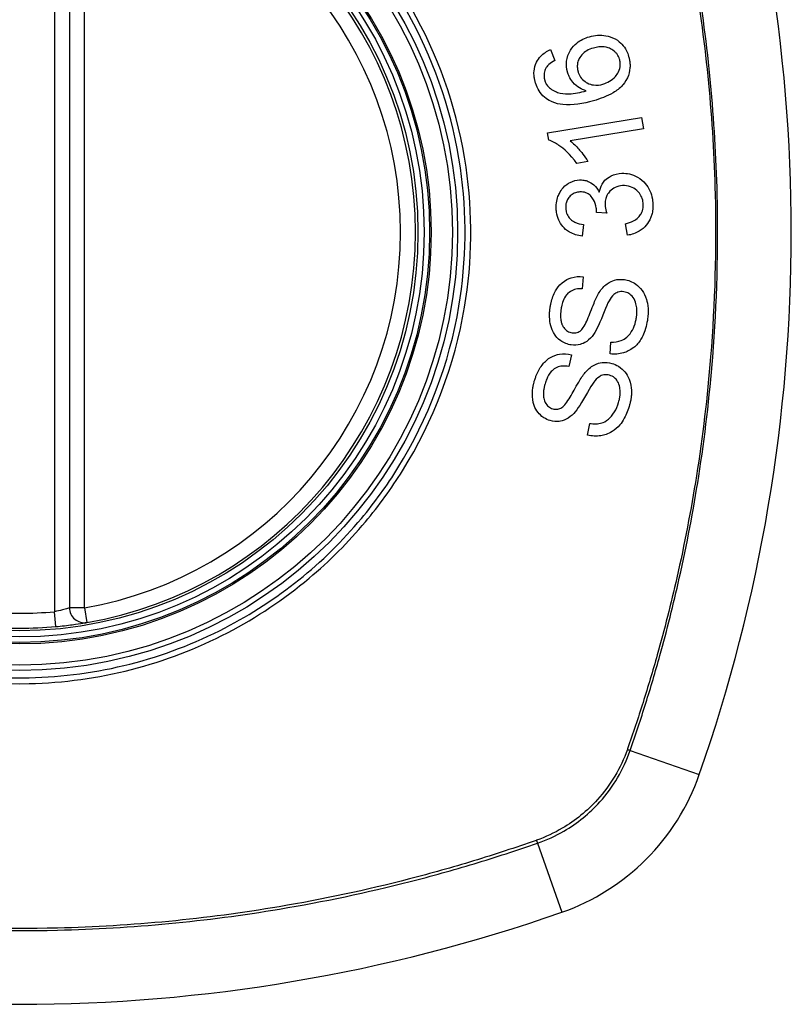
# Model space of a CAD drawing. Header units: inches. Extents: x 101 to 245, y 72 to 111.
# Tile 18 of 38: x 168.88 to 169.49, y 108.773 to 109.551. Entities that reach past the tile are written whole.
import ezdxf

# ---------------------------------------------------------------- set-up
doc = ezdxf.new("R2010")
doc.units = ezdxf.units.IN
doc.header["$MEASUREMENT"] = 0
doc.layers.add('Visible Edges(ANSI)', color=7, linetype='Continuous', lineweight=25)
doc.layers.add('Visible Tangent Edges(ANSI)', color=7, linetype='Continuous', lineweight=25)

msp = doc.modelspace()

# ---------------------------------------------------------------- linework, layer by layer
at = {"layer": 'Visible Edges(ANSI)'}
for p, q in [((168.91922, 109.68013), (168.91922, 109.08653)), ((169.29972, 109.52771), (169.30296, 109.51913)), ((169.29734, 109.46193), (169.37163, 109.47413)), ((169.37163, 109.47413), (169.37312, 109.46505)), ((169.29831, 109.45606), (169.29734, 109.46193)), ((169.37312, 109.46505), (169.31525, 109.45554)), ((169.32918, 109.43918), (169.32038, 109.43773)), ((169.34409, 109.39838), (169.336, 109.39897)), ((169.32585, 109.38946), (169.32462, 109.38019)), ((169.36058, 109.38095), (169.35896, 109.39008)), ((169.32539, 109.3482), (169.3248, 109.3387)), ((169.34688, 109.28711), (169.34739, 109.2965)), ((169.31617, 109.28655), (169.31426, 109.27722)), ((169.32894, 109.22306), (169.33076, 109.23229))]:
    msp.add_line(p, q, dxfattribs=at)
for radius in [0.31988, 0.31496]:
    msp.add_circle((168.87985, 109.38333), radius, dxfattribs=at)
for centre, radius, start, end in [((168.19087, 109.38333), 1.29921, 340.73366, 19.26634), ((168.87985, 109.38333), 0.31299, 279.78402, 80.21598), ((168.93103, 109.08653), 0.01181, 180, 279.78402), ((168.87985, 109.38333), 0.31299, 264.74991, 275.25009), ((169.25008, 109.0131), 0.17717, 289.26634, 340.73366), ((168.87985, 110.07231), 1.29921, 250.73366, 289.26634)]:
    msp.add_arc(centre, radius, start, end, dxfattribs=at)
for points, knots in [([(169.31311, 109.50985), (169.31303, 109.51013), (169.31296, 109.51041), (169.31283, 109.51093), (169.31277, 109.51117), (169.31268, 109.51161), (169.31264, 109.51181), (169.31256, 109.51222), (169.31252, 109.51245), (169.31243, 109.51301), (169.31239, 109.51335), (169.31225, 109.5146), (169.31221, 109.51551), (169.31227, 109.5179), (169.31246, 109.51935), (169.31357, 109.52381), (169.31487, 109.52611), (169.31691, 109.52943), (169.31855, 109.53131), (169.3234, 109.53527), (169.32679, 109.53684), (169.33035, 109.53786)], [-0.07244398, -0.07244398, -0.07244398, -0.07244398, -0.07147505, -0.07147505, -0.07065608, -0.07065608, -0.06998565, -0.06998565, -0.06923808, -0.06923808, -0.06809899, -0.06809899, -0.06505558, -0.06505558, -0.06011991, -0.06011991, -0.04962232, -0.04962232, -0.02968044, -0.02968044, 0, 0, 0, 0]), ([(169.33035, 109.53786), (169.33246, 109.53847), (169.33461, 109.53885), (169.33904, 109.53912), (169.34128, 109.53898), (169.34556, 109.53821), (169.34812, 109.53752), (169.35329, 109.53472), (169.35501, 109.53313), (169.35756, 109.53041), (169.35874, 109.52871), (169.36042, 109.52539), (169.361, 109.52389), (169.36144, 109.52234)], [-0.08195324, -0.08195324, -0.08195324, -0.08195324, -0.06821192, -0.06821192, -0.05407977, -0.05407977, -0.04111909, -0.04111909, -0.02846372, -0.02846372, -0.01231577, -0.01231577, 0, 0, 0, 0]), ([(169.33352, 109.5289), (169.3317, 109.52838), (169.32992, 109.52768), (169.32681, 109.52588), (169.32547, 109.52483), (169.32312, 109.52218), (169.3224, 109.52084), (169.32146, 109.51872), (169.32113, 109.51759), (169.3208, 109.51539), (169.32078, 109.51437), (169.32088, 109.51306), (169.32091, 109.51279), (169.32097, 109.51236), (169.321, 109.5122), (169.32105, 109.5119), (169.32108, 109.51176), (169.32114, 109.51144), (169.32118, 109.51126), (169.32129, 109.51081), (169.32136, 109.51054), (169.32143, 109.51027)], [-0.05128171, -0.05128171, -0.05128171, -0.05128171, -0.04202433, -0.04202433, -0.03374781, -0.03374781, -0.02497625, -0.02497625, -0.01583482, -0.01583482, -0.00792761, -0.00792761, -0.00585097, -0.00585097, -0.00461494, -0.00461494, -0.0035177, -0.0035177, -0.00214151, -0.00214151, 0, 0, 0, 0]), ([(169.35425, 109.52004), (169.35384, 109.52147), (169.35323, 109.5228), (169.35191, 109.52465), (169.35139, 109.52524), (169.34972, 109.52684), (169.34845, 109.52767), (169.34616, 109.5288), (169.3445, 109.5295), (169.33925, 109.53012), (169.3363, 109.5297), (169.33352, 109.5289)], [-0.1090051, -0.1090051, -0.1090051, -0.1090051, -0.0831711, -0.0831711, -0.0691654, -0.0691654, -0.0421937, -0.0421937, -0.0232436, -0.0232436, 0, 0, 0, 0]), ([(169.28763, 109.50207), (169.28756, 109.50232), (169.28749, 109.50258), (169.28736, 109.50307), (169.2873, 109.5033), (169.28719, 109.50379), (169.28713, 109.50405), (169.28702, 109.50461), (169.28696, 109.5049), (169.28684, 109.50565), (169.28677, 109.50611), (169.28657, 109.50794), (169.28653, 109.50931), (169.28682, 109.51314), (169.28746, 109.51546), (169.2894, 109.51943), (169.29053, 109.52103), (169.29411, 109.52476), (169.29682, 109.52646), (169.29972, 109.52771)], [-0.08167403, -0.08167403, -0.08167403, -0.08167403, -0.07965226, -0.07965226, -0.07785393, -0.07785393, -0.07582853, -0.07582853, -0.07355255, -0.07355255, -0.07003779, -0.07003779, -0.05960945, -0.05960945, -0.04081361, -0.04081361, -0.02525618, -0.02525618, 0, 0, 0, 0]), ([(169.36144, 109.52234), (169.36158, 109.52187), (169.3617, 109.5214), (169.3619, 109.52057), (169.36197, 109.52021), (169.36209, 109.51963), (169.36213, 109.51941), (169.3622, 109.51897), (169.36224, 109.51875), (169.36231, 109.51828), (169.36234, 109.51803), (169.36241, 109.5174), (169.36245, 109.51701), (169.36255, 109.51552), (169.36255, 109.51441), (169.36227, 109.51051), (169.36157, 109.50787), (169.35892, 109.50212), (169.35709, 109.50003), (169.35449, 109.49711), (169.35188, 109.49517), (169.34446, 109.49079), (169.33891, 109.48876), (169.33368, 109.48726)], [-0.08366619, -0.08366619, -0.08366619, -0.08366619, -0.08288973, -0.08288973, -0.08231384, -0.08231384, -0.08195094, -0.08195094, -0.08159739, -0.08159739, -0.08120145, -0.08120145, -0.08058241, -0.08058241, -0.07882226, -0.07882226, -0.07435476, -0.07435476, -0.06860101, -0.06860101, -0.04371044, -0.04371044, 0, 0, 0, 0]), ([(169.29628, 109.51358), (169.29585, 109.51285), (169.29548, 109.51207), (169.29468, 109.5098), (169.29445, 109.50829), (169.29453, 109.50633), (169.29457, 109.50595), (169.29465, 109.50538), (169.29468, 109.5052), (169.29473, 109.50489), (169.29476, 109.50475), (169.29481, 109.50449), (169.29484, 109.50436), (169.29492, 109.50402), (169.29498, 109.50381), (169.29504, 109.5036)], [-0.02670752, -0.02670752, -0.02670752, -0.02670752, -0.02003072, -0.02003072, -0.00807361, -0.00807361, -0.00510747, -0.00510747, -0.00372579, -0.00372579, -0.00267358, -0.00267358, -0.0016752, -0.0016752, 0, 0, 0, 0]), ([(169.30296, 109.51913), (169.30131, 109.51821), (169.29958, 109.5171), (169.29748, 109.51515), (169.2968, 109.51441), (169.29628, 109.51358)], [-0.02271576, -0.02271576, -0.02271576, -0.02271576, -0.0076338, -0.0076338, 0, 0, 0, 0]), ([(169.34115, 109.5004), (169.34294, 109.50092), (169.34464, 109.50165), (169.34792, 109.50362), (169.34958, 109.50493), (169.35191, 109.50751), (169.35275, 109.50873), (169.35426, 109.51195), (169.35463, 109.51376), (169.35479, 109.51596), (169.35479, 109.51665), (169.35473, 109.51753), (169.35471, 109.51774), (169.35467, 109.51807), (169.35465, 109.51819), (169.35461, 109.51844), (169.35459, 109.51855), (169.35455, 109.51882), (169.35452, 109.51896), (169.35442, 109.51942), (169.35434, 109.51973), (169.35425, 109.52004)], [-0.0549657, -0.0549657, -0.0549657, -0.0549657, -0.04394631, -0.04394631, -0.03243769, -0.03243769, -0.02389521, -0.02389521, -0.01222604, -0.01222604, -0.00701057, -0.00701057, -0.00544782, -0.00544782, -0.0044735, -0.0044735, -0.0035786, -0.0035786, -0.00243242, -0.00243242, 0, 0, 0, 0]), ([(169.32775, 109.49507), (169.32593, 109.49564), (169.32416, 109.49639), (169.32075, 109.49844), (169.319, 109.49985), (169.31614, 109.50333), (169.31515, 109.50486), (169.31386, 109.50759), (169.31344, 109.5087), (169.31311, 109.50985)], [-0.0635384, -0.0635384, -0.0635384, -0.0635384, -0.04387942, -0.04387942, -0.02315318, -0.02315318, -0.00907473, -0.00907473, 0, 0, 0, 0]), ([(169.32143, 109.51027), (169.32165, 109.50952), (169.32191, 109.50879), (169.32291, 109.50658), (169.32383, 109.50523), (169.3263, 109.50271), (169.32772, 109.50184), (169.33033, 109.50047), (169.332, 109.49994), (169.33624, 109.4994), (169.33874, 109.49971), (169.34115, 109.5004)], [-0.05483395, -0.05483395, -0.05483395, -0.05483395, -0.05117713, -0.05117713, -0.04334082, -0.04334082, -0.03424302, -0.03424302, -0.02013116, -0.02013116, 0, 0, 0, 0]), ([(169.30107, 109.48629), (169.29932, 109.48704), (169.29765, 109.48798), (169.29439, 109.49043), (169.29288, 109.49196), (169.29032, 109.49546), (169.28932, 109.49737), (169.28819, 109.50027), (169.28789, 109.50116), (169.28763, 109.50207)], [-0.0556453, -0.0556453, -0.0556453, -0.0556453, -0.04057315, -0.04057315, -0.02373711, -0.02373711, -0.00716842, -0.00716842, 0, 0, 0, 0]), ([(169.29504, 109.5036), (169.29517, 109.50314), (169.29532, 109.50269), (169.29581, 109.50144), (169.29621, 109.50066), (169.29745, 109.49873), (169.29841, 109.49771), (169.29953, 109.49685)], [-0.02126806, -0.02126806, -0.02126806, -0.02126806, -0.01765626, -0.01765626, -0.01099572, -0.01099572, 0, 0, 0, 0]), ([(169.29953, 109.49685), (169.30074, 109.4959), (169.30207, 109.49514), (169.30466, 109.49403), (169.30591, 109.49363), (169.31036, 109.49261), (169.31308, 109.49265), (169.31866, 109.49286), (169.32352, 109.49391), (169.32775, 109.49507)], [-0.05268598, -0.05268598, -0.05268598, -0.05268598, -0.0483585, -0.0483585, -0.04464167, -0.04464167, -0.03524812, -0.03524812, 0, 0, 0, 0]), ([(169.33368, 109.48726), (169.32549, 109.48491), (169.31696, 109.48343), (169.30658, 109.48451), (169.30374, 109.48515), (169.30107, 109.48629)], [-0.08365812, -0.08365812, -0.08365812, -0.08365812, -0.02298142, -0.02298142, 0, 0, 0, 0]), ([(169.32038, 109.43773), (169.31534, 109.4451), (169.31024, 109.44933), (169.30388, 109.45368), (169.30114, 109.4552), (169.29831, 109.45606)], [-0.06084818, -0.06084818, -0.06084818, -0.06084818, -0.02361661, -0.02361661, 0, 0, 0, 0]), ([(169.31525, 109.45554), (169.31769, 109.45369), (169.31999, 109.45134), (169.32348, 109.44731), (169.32678, 109.44336), (169.32918, 109.43918)], [-0.08802852, -0.08802852, -0.08802852, -0.08802852, -0.03710647, -0.03710647, 0, 0, 0, 0]), ([(169.33822, 109.41504), (169.33862, 109.41724), (169.33932, 109.41933), (169.34106, 109.42239), (169.34183, 109.42344), (169.34364, 109.42534), (169.34517, 109.42673), (169.35019, 109.42917), (169.35309, 109.42976), (169.35602, 109.42989)], [-0.1002628, -0.1002628, -0.1002628, -0.1002628, -0.0655383, -0.0655383, -0.0446385, -0.0446385, -0.0236223, -0.0236223, 0, 0, 0, 0]), ([(169.35602, 109.42989), (169.35808, 109.42999), (169.36013, 109.42984), (169.36434, 109.42892), (169.36642, 109.42811), (169.37112, 109.42537), (169.3732, 109.42337), (169.37604, 109.4201), (169.37727, 109.41819), (169.37918, 109.414), (169.37983, 109.4118), (169.38035, 109.40867), (169.38046, 109.4078), (169.38056, 109.40653), (169.38059, 109.40614), (169.3806, 109.40574)], [-0.08300589, -0.08300589, -0.08300589, -0.08300589, -0.07246463, -0.07246463, -0.06104589, -0.06104589, -0.04508314, -0.04508314, -0.02728443, -0.02728443, -0.00968135, -0.00968135, -0.00302711, -0.00302711, 0, 0, 0, 0]), ([(169.30416, 109.40184), (169.30415, 109.40198), (169.30415, 109.40213), (169.30414, 109.40241), (169.30413, 109.40256), (169.30413, 109.40299), (169.30413, 109.40327), (169.30414, 109.40405), (169.30416, 109.40456), (169.30434, 109.40697), (169.30469, 109.40883), (169.30564, 109.41183), (169.30611, 109.41299), (169.30744, 109.41565), (169.30839, 109.4171), (169.31145, 109.42057), (169.31354, 109.42191), (169.31757, 109.42392), (169.32, 109.42455), (169.32255, 109.42467)], [-0.06698624, -0.06698624, -0.06698624, -0.06698624, -0.06626066, -0.06626066, -0.06551172, -0.06551172, -0.0640778, -0.0640778, -0.06150308, -0.06150308, -0.05173394, -0.05173394, -0.04531613, -0.04531613, -0.0360509, -0.0360509, -0.0206217, -0.0206217, 0, 0, 0, 0]), ([(169.32255, 109.42467), (169.3237, 109.42473), (169.32483, 109.42467), (169.32715, 109.4243), (169.3283, 109.42398), (169.33083, 109.42295), (169.33244, 109.42208), (169.33575, 109.41911), (169.33713, 109.41717), (169.33822, 109.41504)], [-0.06061495, -0.06061495, -0.06061495, -0.06061495, -0.0480661, -0.0480661, -0.03492963, -0.03492963, -0.0184263, -0.0184263, 0, 0, 0, 0]), ([(169.35664, 109.42014), (169.35459, 109.42004), (169.35258, 109.41962), (169.34918, 109.41802), (169.34784, 109.41704), (169.34585, 109.41495), (169.34499, 109.41386), (169.34374, 109.41142), (169.34334, 109.41027), (169.34291, 109.40826), (169.34281, 109.40744), (169.34275, 109.40634), (169.34275, 109.40607), (169.34274, 109.40562), (169.34274, 109.40545), (169.34275, 109.40511), (169.34276, 109.40495), (169.34276, 109.40478)], [-0.07091937, -0.07091937, -0.07091937, -0.07091937, -0.04954063, -0.04954063, -0.03221037, -0.03221037, -0.02035818, -0.02035818, -0.01098781, -0.01098781, -0.00464874, -0.00464874, -0.00257947, -0.00257947, -0.00124905, -0.00124905, 0, 0, 0, 0]), ([(169.37301, 109.40545), (169.373, 109.4056), (169.37299, 109.40576), (169.37296, 109.40612), (169.37295, 109.40632), (169.37285, 109.40727), (169.37272, 109.40801), (169.37213, 109.41035), (169.37148, 109.41185), (169.3697, 109.41453), (169.36871, 109.41557), (169.36635, 109.41763), (169.36476, 109.41859), (169.36095, 109.41998), (169.35881, 109.42024), (169.35664, 109.42014)], [-0.05915844, -0.05915844, -0.05915844, -0.05915844, -0.0582057, -0.0582057, -0.05696528, -0.05696528, -0.05237757, -0.05237757, -0.04214533, -0.04214533, -0.03244615, -0.03244615, -0.01749195, -0.01749195, 0, 0, 0, 0]), ([(169.32282, 109.41519), (169.32165, 109.41513), (169.32048, 109.41494), (169.31811, 109.41415), (169.31697, 109.41352), (169.31503, 109.41193), (169.31421, 109.41101), (169.31298, 109.40911), (169.31253, 109.40815), (169.31194, 109.40617), (169.31177, 109.40519), (169.31169, 109.40392), (169.31167, 109.40364), (169.31167, 109.40318), (169.31167, 109.40301), (169.31168, 109.40268), (169.31168, 109.40252), (169.31169, 109.40236)], [-0.05005506, -0.05005506, -0.05005506, -0.05005506, -0.0404775, -0.0404775, -0.0298572, -0.0298572, -0.02052698, -0.02052698, -0.01224372, -0.01224372, -0.00468068, -0.00468068, -0.00251972, -0.00251972, -0.00119715, -0.00119715, 0, 0, 0, 0]), ([(169.33604, 109.40046), (169.33603, 109.4006), (169.33603, 109.40073), (169.33601, 109.40101), (169.336, 109.40116), (169.33595, 109.40174), (169.3359, 109.40216), (169.3355, 109.40489), (169.33478, 109.40705), (169.33238, 109.41132), (169.33112, 109.41246), (169.32991, 109.41353), (169.32882, 109.41416), (169.32607, 109.41511), (169.32444, 109.41526), (169.32282, 109.41519)], [-0.02868597, -0.02868597, -0.02868597, -0.02868597, -0.02855947, -0.02855947, -0.02841333, -0.02841333, -0.0280046, -0.0280046, -0.02576848, -0.02576848, -0.02324657, -0.02324657, -0.01303639, -0.01303639, 0, 0, 0, 0]), ([(169.34276, 109.40478), (169.34277, 109.40471), (169.34277, 109.40464), (169.34278, 109.40448), (169.34279, 109.4044), (169.34282, 109.40405), (169.34284, 109.4038), (169.3431, 109.40183), (169.34358, 109.4), (169.34409, 109.39838)], [-0.01622176, -0.01622176, -0.01622176, -0.01622176, -0.01568209, -0.01568209, -0.01503087, -0.01503087, -0.013061, -0.013061, 0, 0, 0, 0]), ([(169.35896, 109.39008), (169.36109, 109.39062), (169.36328, 109.39136), (169.36656, 109.39304), (169.36784, 109.39387), (169.3701, 109.39598), (169.37084, 109.39707), (169.37217, 109.39946), (169.37268, 109.40103), (169.37296, 109.40316), (169.373, 109.40361), (169.37302, 109.40426), (169.37302, 109.40445), (169.37302, 109.40478), (169.37302, 109.40492), (169.37302, 109.40519), (169.37301, 109.40532), (169.37301, 109.40545)], [-0.04745355, -0.04745355, -0.04745355, -0.04745355, -0.03584359, -0.03584359, -0.02809151, -0.02809151, -0.01990458, -0.01990458, -0.00695539, -0.00695539, -0.00351166, -0.00351166, -0.00204353, -0.00204353, -0.00097668, -0.00097668, 0, 0, 0, 0]), ([(169.3806, 109.40574), (169.38061, 109.40559), (169.38062, 109.40544), (169.38063, 109.40515), (169.38063, 109.405), (169.38064, 109.40459), (169.38064, 109.40433), (169.38064, 109.40369), (169.38063, 109.40332), (169.38057, 109.40205), (169.38049, 109.40117), (169.38026, 109.39953), (169.38012, 109.39879), (169.37971, 109.39709), (169.37942, 109.39615), (169.37797, 109.39236), (169.37651, 109.39032), (169.37381, 109.38706), (169.37197, 109.38545), (169.36701, 109.38243), (169.36386, 109.38142), (169.36058, 109.38095)], [-0.07553203, -0.07553203, -0.07553203, -0.07553203, -0.0748785, -0.0748785, -0.07423462, -0.07423462, -0.07307492, -0.07307492, -0.07142984, -0.07142984, -0.06749422, -0.06749422, -0.06416321, -0.06416321, -0.05976568, -0.05976568, -0.04618414, -0.04618414, -0.02668659, -0.02668659, 0, 0, 0, 0]), ([(169.32462, 109.38019), (169.32117, 109.38066), (169.31776, 109.38164), (169.31231, 109.38481), (169.31063, 109.38638), (169.30813, 109.38925), (169.30706, 109.39091), (169.3053, 109.39478), (169.30472, 109.39694), (169.30433, 109.39973), (169.30426, 109.40029), (169.30419, 109.40118), (169.30417, 109.40151), (169.30416, 109.40184)], [-0.07203058, -0.07203058, -0.07203058, -0.07203058, -0.05380734, -0.05380734, -0.03947703, -0.03947703, -0.02403052, -0.02403052, -0.0067997, -0.0067997, -0.00250811, -0.00250811, 0, 0, 0, 0]), ([(169.31169, 109.40236), (169.31169, 109.40225), (169.3117, 109.40214), (169.31172, 109.40189), (169.31173, 109.40176), (169.31177, 109.40123), (169.31183, 109.40084), (169.31213, 109.39905), (169.31257, 109.39773), (169.31397, 109.39515), (169.31485, 109.39418), (169.31651, 109.39258), (169.3177, 109.39181), (169.32112, 109.39022), (169.32352, 109.3897), (169.32585, 109.38946)], [-0.04603458, -0.04603458, -0.04603458, -0.04603458, -0.04553752, -0.04553752, -0.04495619, -0.04495619, -0.04319877, -0.04319877, -0.03696989, -0.03696989, -0.03009973, -0.03009973, -0.01888603, -0.01888603, 0, 0, 0, 0]), ([(169.336, 109.39897), (169.33602, 109.39928), (169.33604, 109.39962), (169.33605, 109.40001), (169.33605, 109.40009), (169.33605, 109.40022), (169.33605, 109.40027), (169.33604, 109.40037), (169.33604, 109.40042), (169.33604, 109.40046)], [-0.003712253, -0.003712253, -0.003712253, -0.003712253, -0.001341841, -0.001341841, -0.00075226, -0.00075226, -0.000349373, -0.000349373, 0, 0, 0, 0]), ([(169.29927, 109.32336), (169.29935, 109.32395), (169.29944, 109.32455), (169.2997, 109.32597), (169.29986, 109.32679), (169.30084, 109.33091), (169.302, 109.3341), (169.30474, 109.33891), (169.30635, 109.34126), (169.31127, 109.34546), (169.31388, 109.34664), (169.31912, 109.34829), (169.32224, 109.34853), (169.32539, 109.3482)], [-0.1019569, -0.1019569, -0.1019569, -0.1019569, -0.0969952, -0.0969952, -0.0900937, -0.0900937, -0.0620379, -0.0620379, -0.0440459, -0.0440459, -0.0255677, -0.0255677, 0, 0, 0, 0]), ([(169.33819, 109.33578), (169.33987, 109.33838), (169.3419, 109.34077), (169.3466, 109.34423), (169.34867, 109.345), (169.35282, 109.34613), (169.35545, 109.34623), (169.35808, 109.34586)], [-0.0487921, -0.0487921, -0.0487921, -0.0487921, -0.034555, -0.034555, -0.02141308, -0.02141308, 0, 0, 0, 0]), ([(169.35808, 109.34586), (169.35963, 109.34564), (169.36114, 109.34525), (169.36419, 109.34406), (169.36568, 109.34324), (169.36871, 109.34107), (169.37046, 109.3395), (169.37354, 109.33523), (169.37467, 109.33285), (169.37597, 109.32866), (169.37658, 109.32623), (169.37685, 109.32213), (169.37687, 109.32121), (169.37685, 109.31986), (169.37684, 109.31943), (169.3768, 109.31868), (169.37678, 109.31835), (169.37673, 109.31767), (169.3767, 109.31731), (169.37661, 109.3164), (169.37654, 109.31583), (169.37647, 109.31527)], [-0.182901, -0.182901, -0.182901, -0.182901, -0.1527941, -0.1527941, -0.1202778, -0.1202778, -0.0822123, -0.0822123, -0.0441829, -0.0441829, -0.0197912, -0.0197912, -0.0127911, -0.0127911, -0.0095206, -0.0095206, -0.0070229, -0.0070229, -0.0043159, -0.0043159, 0, 0, 0, 0]), ([(169.3248, 109.3387), (169.32307, 109.33876), (169.32132, 109.33865), (169.31813, 109.33792), (169.3167, 109.33737), (169.31382, 109.33559), (169.31281, 109.3345), (169.31109, 109.33241), (169.31023, 109.33078), (169.30901, 109.32756), (169.30859, 109.32598), (169.30817, 109.32378), (169.30807, 109.32316), (169.30798, 109.32254)], [-0.05075085, -0.05075085, -0.05075085, -0.05075085, -0.04402601, -0.04402601, -0.03810704, -0.03810704, -0.03113052, -0.03113052, -0.01707016, -0.01707016, -0.00479355, -0.00479355, 0, 0, 0, 0]), ([(169.32375, 109.30577), (169.32456, 109.30646), (169.32539, 109.30761), (169.32717, 109.31066), (169.32808, 109.31258), (169.33071, 109.3186), (169.33191, 109.32227), (169.33529, 109.33027), (169.3368, 109.3336), (169.33819, 109.33578)], [-0.0822878, -0.0822878, -0.0822878, -0.0822878, -0.0698189, -0.0698189, -0.0554779, -0.0554779, -0.01995677, -0.01995677, 0, 0, 0, 0]), ([(169.3576, 109.33628), (169.35683, 109.33639), (169.35605, 109.33643), (169.35447, 109.33631), (169.35368, 109.33616), (169.35158, 109.33545), (169.35059, 109.33482), (169.34818, 109.33276), (169.34691, 109.33089), (169.3459, 109.32904)], [-0.03447114, -0.03447114, -0.03447114, -0.03447114, -0.02970658, -0.02970658, -0.02478425, -0.02478425, -0.01623077, -0.01623077, 0, 0, 0, 0]), ([(169.36763, 109.31605), (169.36767, 109.31638), (169.36771, 109.3167), (169.36778, 109.31731), (169.36781, 109.31759), (169.36786, 109.31813), (169.36788, 109.3184), (169.36792, 109.31896), (169.36793, 109.31926), (169.36796, 109.32), (169.36797, 109.32044), (169.36795, 109.32211), (169.36786, 109.32333), (169.36756, 109.32528), (169.36742, 109.32601), (169.36676, 109.32855), (169.36605, 109.3303), (169.36389, 109.33329), (169.36267, 109.33422), (169.36044, 109.3356), (169.35906, 109.33608), (169.3576, 109.33628)], [-0.04689852, -0.04689852, -0.04689852, -0.04689852, -0.04535788, -0.04535788, -0.04403054, -0.04403054, -0.04276653, -0.04276653, -0.04136169, -0.04136169, -0.03926867, -0.03926867, -0.03348819, -0.03348819, -0.02993999, -0.02993999, -0.02088952, -0.02088952, -0.01193055, -0.01193055, 0, 0, 0, 0]), ([(169.3459, 109.32904), (169.3439, 109.32553), (169.34059, 109.31618), (169.3364, 109.30705), (169.33504, 109.30438), (169.33369, 109.30253)], [-0.06410002, -0.06410002, -0.06410002, -0.06410002, -0.01772586, -0.01772586, 0, 0, 0, 0]), ([(169.31607, 109.29427), (169.31461, 109.29447), (169.31319, 109.29483), (169.31036, 109.29594), (169.30899, 109.29668), (169.30523, 109.29934), (169.3038, 109.3012), (169.30122, 109.30477), (169.30032, 109.30765), (169.29929, 109.31169), (169.29896, 109.31403), (169.29884, 109.31742), (169.29885, 109.31844), (169.29892, 109.31994), (169.29895, 109.32044), (169.29903, 109.32132), (169.29906, 109.3217), (169.29915, 109.32251), (169.29921, 109.32293), (169.29927, 109.32336)], [-0.05736058, -0.05736058, -0.05736058, -0.05736058, -0.05548268, -0.05548268, -0.0535012, -0.0535012, -0.04968316, -0.04968316, -0.03588282, -0.03588282, -0.01770043, -0.01770043, -0.00997368, -0.00997368, -0.00620033, -0.00620033, -0.00325342, -0.00325342, 0, 0, 0, 0]), ([(169.30798, 109.32254), (169.30793, 109.32218), (169.30789, 109.32182), (169.3078, 109.32111), (169.30777, 109.32077), (169.3077, 109.32004), (169.30767, 109.31966), (169.30761, 109.31873), (169.30759, 109.31819), (169.30757, 109.31635), (169.30764, 109.31503), (169.30799, 109.3128), (169.30821, 109.31185), (169.30871, 109.31046), (169.30916, 109.3093), (169.31097, 109.3068), (169.31196, 109.30581), (169.31426, 109.3044), (169.31545, 109.30399), (169.31672, 109.30382)], [-0.1315466, -0.1315466, -0.1315466, -0.1315466, -0.1225468, -0.1225468, -0.1139181, -0.1139181, -0.1043682, -0.1043682, -0.0909033, -0.0909033, -0.058681, -0.058681, -0.0344705, -0.0344705, -0.0214809, -0.0214809, -0.0103328, -0.0103328, 0, 0, 0, 0]), ([(169.37647, 109.31527), (169.37617, 109.31315), (169.37577, 109.31103), (169.37397, 109.30391), (169.37234, 109.30071), (169.36958, 109.29621), (169.36769, 109.294), (169.36255, 109.28991), (169.35962, 109.28869), (169.35394, 109.28696), (169.35042, 109.28672), (169.34688, 109.28711)], [-0.07877552, -0.07877552, -0.07877552, -0.07877552, -0.07399105, -0.07399105, -0.06235327, -0.06235327, -0.04742331, -0.04742331, -0.02870189, -0.02870189, 0, 0, 0, 0]), ([(169.34739, 109.2965), (169.35014, 109.29645), (169.35301, 109.29674), (169.35721, 109.2983), (169.35865, 109.29913), (169.3619, 109.30199), (169.36333, 109.30402), (169.36555, 109.30805), (169.3664, 109.3103), (169.36725, 109.31378), (169.36747, 109.31491), (169.36763, 109.31605)], [-0.07810331, -0.07810331, -0.07810331, -0.07810331, -0.05704994, -0.05704994, -0.04420527, -0.04420527, -0.02731055, -0.02731055, -0.00879498, -0.00879498, 0, 0, 0, 0]), ([(169.33369, 109.30253), (169.33217, 109.30041), (169.33039, 109.2985), (169.32628, 109.29567), (169.32448, 109.29503), (169.32084, 109.29403), (169.31846, 109.29393), (169.31607, 109.29427)], [-0.04149455, -0.04149455, -0.04149455, -0.04149455, -0.03015237, -0.03015237, -0.01939564, -0.01939564, 0, 0, 0, 0]), ([(169.31672, 109.30382), (169.31739, 109.30372), (169.31806, 109.30369), (169.31943, 109.30377), (169.32012, 109.3039), (169.32188, 109.30446), (169.32286, 109.30502), (169.32375, 109.30577)], [-0.02014616, -0.02014616, -0.02014616, -0.02014616, -0.0147411, -0.0147411, -0.00910335, -0.00910335, 0, 0, 0, 0]), ([(169.28684, 109.26558), (169.28703, 109.26625), (169.28724, 109.26691), (169.28775, 109.26844), (169.28806, 109.26931), (169.28958, 109.27306), (169.29105, 109.2758), (169.2944, 109.28023), (169.2964, 109.28238), (169.30185, 109.28581), (169.30456, 109.2866), (169.30996, 109.28751), (169.31308, 109.28732), (169.31617, 109.28655)], [-0.09609538, -0.09609538, -0.09609538, -0.09609538, -0.09108772, -0.09108772, -0.08439355, -0.08439355, -0.0618051, -0.0618051, -0.04379145, -0.04379145, -0.02554667, -0.02554667, 0, 0, 0, 0]), ([(169.32711, 109.27247), (169.32911, 109.27477), (169.33142, 109.27683), (169.33653, 109.27964), (169.33871, 109.28013), (169.34302, 109.28069), (169.34565, 109.28041), (169.34821, 109.27968)], [-0.04897587, -0.04897587, -0.04897587, -0.04897587, -0.03484977, -0.03484977, -0.02144441, -0.02144441, 0, 0, 0, 0]), ([(169.34821, 109.27968), (169.35005, 109.27915), (169.35178, 109.27838), (169.35569, 109.27591), (169.35734, 109.2742), (169.35981, 109.27127), (169.36097, 109.26931), (169.36307, 109.26402), (169.36349, 109.26092), (169.36368, 109.2572), (169.36367, 109.25589), (169.36354, 109.25408), (169.36349, 109.2536), (169.3634, 109.25278), (169.36336, 109.25246), (169.36326, 109.25181), (169.36321, 109.25149), (169.36308, 109.25073), (169.363, 109.25028), (169.3627, 109.24883), (169.36245, 109.24783), (169.36216, 109.24683)], [-0.0757329, -0.0757329, -0.0757329, -0.0757329, -0.06962232, -0.06962232, -0.06102616, -0.06102616, -0.04838747, -0.04838747, -0.0300773, -0.0300773, -0.02000854, -0.02000854, -0.01629431, -0.01629431, -0.01377148, -0.01377148, -0.01132404, -0.01132404, -0.00786389, -0.00786389, 0, 0, 0, 0]), ([(169.31426, 109.27722), (169.31218, 109.27759), (169.31003, 109.27771), (169.30645, 109.27713), (169.30504, 109.27667), (169.30213, 109.2751), (169.301, 109.27406), (169.29867, 109.27146), (169.29752, 109.26939), (169.29614, 109.26605), (169.29572, 109.2648), (169.29536, 109.26355)], [-0.05622012, -0.05622012, -0.05622012, -0.05622012, -0.04490576, -0.04490576, -0.03693789, -0.03693789, -0.0275653, -0.0275653, -0.00991349, -0.00991349, 0, 0, 0, 0]), ([(169.30864, 109.24476), (169.30958, 109.24536), (169.31063, 109.24647), (169.3129, 109.2494), (169.31409, 109.25124), (169.31748, 109.2568), (169.31918, 109.26024), (169.32355, 109.26752), (169.32546, 109.27053), (169.32711, 109.27247)], [-0.08287415, -0.08287415, -0.08287415, -0.08287415, -0.06938424, -0.06938424, -0.05457714, -0.05457714, -0.01965331, -0.01965331, 0, 0, 0, 0]), ([(169.29944, 109.23443), (169.29766, 109.23494), (169.29597, 109.23569), (169.29217, 109.23814), (169.29068, 109.23976), (169.28849, 109.24244), (169.28746, 109.24428), (169.28555, 109.24955), (169.28529, 109.25283), (169.28532, 109.2569), (169.28542, 109.25836), (169.2857, 109.26039), (169.28579, 109.26096), (169.28596, 109.26193), (169.28604, 109.26233), (169.28621, 109.26312), (169.2863, 109.26351), (169.28653, 109.26446), (169.28668, 109.26502), (169.28684, 109.26558)], [-0.07174694, -0.07174694, -0.07174694, -0.07174694, -0.06625335, -0.06625335, -0.05841218, -0.05841218, -0.04603077, -0.04603077, -0.02618089, -0.02618089, -0.01497988, -0.01497988, -0.01055555, -0.01055555, -0.00746751, -0.00746751, -0.00441231, -0.00441231, 0, 0, 0, 0]), ([(169.29536, 109.26355), (169.29523, 109.2631), (169.2951, 109.26264), (169.29489, 109.2618), (169.2948, 109.26141), (169.29464, 109.2607), (169.29457, 109.26037), (169.29444, 109.25968), (169.29437, 109.25932), (169.29423, 109.25842), (169.29416, 109.25788), (169.29396, 109.2559), (169.29394, 109.25443), (169.29425, 109.25204), (169.29455, 109.25054), (169.29614, 109.24753), (169.29699, 109.24642), (169.29907, 109.24471), (169.30019, 109.24415), (169.30141, 109.2438)], [-0.09256116, -0.09256116, -0.09256116, -0.09256116, -0.08511682, -0.08511682, -0.07888081, -0.07888081, -0.07365356, -0.07365356, -0.06790433, -0.06790433, -0.05935705, -0.05935705, -0.03668291, -0.03668291, -0.02132012, -0.02132012, -0.01018743, -0.01018743, 0, 0, 0, 0]), ([(169.33381, 109.26472), (169.33133, 109.26149), (169.3267, 109.25261), (169.32126, 109.24415), (169.31959, 109.24177), (169.31803, 109.24016)], [-0.06436457, -0.06436457, -0.06436457, -0.06436457, -0.01734102, -0.01734102, 0, 0, 0, 0]), ([(169.3464, 109.27026), (169.34566, 109.27048), (169.34489, 109.27062), (169.34332, 109.27073), (169.34253, 109.27069), (169.34028, 109.27028), (169.33918, 109.26974), (169.33656, 109.26805), (169.33505, 109.2664), (169.33381, 109.26472)], [-0.03327853, -0.03327853, -0.03327853, -0.03327853, -0.02890243, -0.02890243, -0.02443509, -0.02443509, -0.01608906, -0.01608906, 0, 0, 0, 0]), ([(169.35352, 109.24884), (169.35369, 109.24941), (169.35384, 109.24999), (169.35407, 109.25099), (169.35416, 109.25141), (169.35429, 109.25209), (169.35434, 109.25234), (169.35442, 109.25284), (169.35446, 109.2531), (169.35454, 109.25364), (169.35457, 109.25393), (169.35466, 109.25472), (169.3547, 109.25521), (169.35483, 109.25778), (169.35466, 109.25944), (169.35414, 109.26235), (169.3536, 109.26399), (169.35191, 109.26676), (169.35095, 109.26768), (169.3491, 109.2692), (169.34781, 109.26986), (169.3464, 109.27026)], [-0.03887369, -0.03887369, -0.03887369, -0.03887369, -0.03726354, -0.03726354, -0.03609227, -0.03609227, -0.03540959, -0.03540959, -0.03471216, -0.03471216, -0.0339207, -0.0339207, -0.03258281, -0.03258281, -0.02696318, -0.02696318, -0.0189927, -0.0189927, -0.01175806, -0.01175806, 0, 0, 0, 0]), ([(169.33076, 109.23229), (169.3323, 109.23204), (169.33389, 109.2319), (169.33711, 109.23196), (169.33876, 109.23218), (169.34145, 109.23302), (169.3433, 109.23374), (169.34696, 109.23685), (169.3487, 109.23873), (169.3517, 109.24361), (169.35276, 109.24617), (169.35352, 109.24884)], [-0.1712876, -0.1712876, -0.1712876, -0.1712876, -0.1254394, -0.1254394, -0.0771988, -0.0771988, -0.0439433, -0.0439433, -0.0211689, -0.0211689, 0, 0, 0, 0]), ([(169.31803, 109.24016), (169.31626, 109.2383), (169.31426, 109.23668), (169.3098, 109.23442), (169.3079, 109.23403), (169.30413, 109.23354), (169.30176, 109.23377), (169.29944, 109.23443)], [-0.04150242, -0.04150242, -0.04150242, -0.04150242, -0.03028986, -0.03028986, -0.01933205, -0.01933205, 0, 0, 0, 0]), ([(169.30141, 109.2438), (169.30205, 109.24362), (169.3027, 109.24349), (169.30405, 109.24338), (169.30474, 109.24341), (169.30657, 109.24371), (169.30764, 109.24413), (169.30864, 109.24476)], [-0.02009272, -0.02009272, -0.02009272, -0.02009272, -0.01475914, -0.01475914, -0.00925216, -0.00925216, 0, 0, 0, 0]), ([(169.36216, 109.24683), (169.36113, 109.24322), (169.35978, 109.2396), (169.35686, 109.23424), (169.35571, 109.23256), (169.35276, 109.229), (169.35071, 109.22717), (169.34512, 109.22374), (169.34192, 109.22287), (169.33595, 109.22193), (169.33242, 109.22218), (169.32894, 109.22306)], [-0.08600742, -0.08600742, -0.08600742, -0.08600742, -0.07143651, -0.07143651, -0.06222435, -0.06222435, -0.04817634, -0.04817634, -0.02870152, -0.02870152, 0, 0, 0, 0]), ([(168.90849, 109.07165), (168.91303, 109.07207), (168.91755, 109.07259), (168.92493, 109.07358), (168.92786, 109.07404), (168.93115, 109.07457), (168.93205, 109.07472), (168.93288, 109.07486), (168.93303, 109.07489), (168.93303, 109.07489)], [0, 0, 0, 0, 0.03342328, 0.03342328, 0.06355131, 0.06355131, 0.08238132, 0.08238132, 0.09415008, 0.09415008, 0.09415008, 0.09415008])]:
    msp.add_open_spline(points, degree=3, knots=knots, dxfattribs=at)
at = {"layer": 'Visible Tangent Edges(ANSI)'}
for p, q in [((168.90741, 109.68325), (168.90741, 109.08341)), ((168.93103, 109.08653), (168.93103, 109.68013)), ((168.93103, 109.08653), (168.91922, 109.08653)), ((168.93103, 109.08653), (168.93303, 109.07489)), ((168.90849, 109.07165), (168.90741, 109.08341)), ((169.36266, 108.97375), (169.41732, 108.95464)), ((169.28943, 108.90051), (169.30853, 108.84586))]:
    msp.add_line(p, q, dxfattribs=at)
for radius in [0.34636, 0.34222, 0.32539, 0.3242]:
    msp.add_circle((168.87985, 109.38333), radius, dxfattribs=at)
for start, end in [(279.78402, 80.21598), (264.74991, 275.25009)]:
    msp.add_arc((168.87985, 109.38333), 0.30118, start, end, dxfattribs=at)
for centre, major_axis, start_param, end_param in [((169.35802, 108.97537), (-0.00931, 0.00321), 1.830918, 2.094625), ((169.28781, 108.90516), (-0.00321, 0.00931), 4.18856, 4.452267)]:
    msp.add_ellipse(centre, major_axis=major_axis, ratio=0.002592, start_param=start_param, end_param=end_param, dxfattribs=at)
for points, knots in [([(169.36266, 108.97375), (169.36692, 108.98612), (169.37107, 108.99854), (169.3789, 109.02353), (169.38261, 109.03608), (169.39176, 109.06892), (169.39689, 109.0893), (169.40749, 109.1365), (169.41261, 109.16339), (169.42173, 109.22169), (169.42543, 109.25313), (169.43133, 109.3275), (169.4325, 109.37037), (169.43007, 109.47205), (169.42448, 109.53092), (169.409, 109.62356), (169.40175, 109.65799), (169.3887, 109.70904), (169.38399, 109.72597), (169.37639, 109.7512), (169.37377, 109.75959), (169.36835, 109.7763), (169.36552, 109.78461), (169.36266, 109.79291)], [0, 0, 0, 0, 0.099284, 0.099284, 0.198296, 0.198296, 0.356933, 0.356933, 0.563161, 0.563161, 0.801732, 0.801732, 1.126637, 1.126637, 1.572986, 1.572986, 1.839557, 1.839557, 1.972882, 1.972882, 2.039554, 2.039554, 2.106203, 2.106203, 2.106203, 2.106203]), ([(169.36057, 109.79167), (169.36347, 109.7834), (169.36618, 109.7754), (169.37159, 109.7589), (169.37423, 109.75054), (169.38188, 109.72537), (169.38663, 109.70848), (169.39978, 109.65755), (169.40711, 109.6232), (169.42274, 109.53072), (169.4284, 109.47193), (169.43087, 109.37038), (169.42968, 109.32757), (169.42371, 109.25331), (169.41997, 109.22192), (169.41075, 109.16372), (169.40558, 109.13688), (169.39488, 109.08979), (169.38971, 109.06945), (169.38049, 109.03669), (169.37675, 109.02417), (169.36892, 108.99941), (169.36492, 108.98739), (169.36057, 108.975)], [-2.104956, -2.104956, -2.104956, -2.104956, -2.039554, -2.039554, -1.972882, -1.972882, -1.839557, -1.839557, -1.572986, -1.572986, -1.126637, -1.126637, -0.801732, -0.801732, -0.563161, -0.563161, -0.356933, -0.356933, -0.198296, -0.198296, -0.099284, -0.099284, -0.001246, -0.001246, -0.001246, -0.001246]), ([(168.87985, 109.73556), (168.90263, 109.73556), (168.92564, 109.73334), (168.97719, 109.72318), (169.00524, 109.71388), (169.05831, 109.6886), (169.08347, 109.67248), (169.10607, 109.65361), (169.14023, 109.62509), (169.1685, 109.59039), (169.20932, 109.51479), (169.22245, 109.47507), (169.23366, 109.39805), (169.23322, 109.36071), (169.21969, 109.27998), (169.20302, 109.23578), (169.17036, 109.18315), (169.16068, 109.16975), (169.15013, 109.15711), (169.12039, 109.12149), (169.08365, 109.09207), (168.99454, 109.04592), (168.94114, 109.0323), (168.84722, 109.03034), (168.80734, 109.03632), (168.72719, 109.06268), (168.68759, 109.08469), (168.65362, 109.11305), (168.6188, 109.14212), (168.5899, 109.17787), (168.54381, 109.265), (168.5298, 109.31731), (168.52624, 109.41431), (168.53284, 109.45816), (168.56128, 109.53976), (168.58252, 109.57715), (168.60956, 109.60955), (168.63917, 109.64501), (168.67575, 109.67435), (168.7351, 109.70522), (168.75419, 109.71311), (168.80784, 109.73), (168.84404, 109.73556), (168.87985, 109.73556)], [-3.141593, -3.141593, -3.141593, -3.141593, -2.946594, -2.946594, -2.696251, -2.696251, -2.445914, -2.445914, -2.445914, -2.067507, -2.067507, -1.716551, -1.716551, -1.405531, -1.405531, -1.016056, -1.016056, -0.875434, -0.875434, -0.875434, -0.479101, -0.479101, -0.021702, -0.021702, 0.31764, 0.31764, 0.695378, 0.695378, 0.695378, 1.082671, 1.082671, 1.532987, 1.532987, 1.905714, 1.905714, 2.266012, 2.266012, 2.266012, 2.660331, 2.660331, 2.835226, 2.835226, 3.141593, 3.141593, 3.141593, 3.141593]), ([(169.15331, 109.15446), (169.16401, 109.16722), (169.17384, 109.18076), (169.20703, 109.23394), (169.22402, 109.27866), (169.23782, 109.36042), (169.23827, 109.39824), (169.22684, 109.47624), (169.21345, 109.51644), (169.18204, 109.57426), (169.16858, 109.594), (169.15331, 109.6122)], [0.875434, 0.875434, 0.875434, 0.875434, 1.016056, 1.016056, 1.405531, 1.405531, 1.716551, 1.716551, 2.067507, 2.067507, 2.26835, 2.26835, 2.26835, 2.26835]), ([(168.65097, 109.10987), (168.68527, 109.0811), (168.7253, 109.0587), (168.8064, 109.03185), (168.8468, 109.02575), (168.94193, 109.02775), (168.996, 109.04165), (169.06733, 109.07881), (169.08893, 109.09327), (169.10872, 109.10987)], [-0.695378, -0.695378, -0.695378, -0.695378, -0.31764, -0.31764, 0.021702, 0.021702, 0.479101, 0.479101, 0.69757, 0.69757, 0.69757, 0.69757]), ([(168.91922, 109.08653), (168.91922, 109.08653), (168.91914, 109.0865), (168.91874, 109.08637), (168.91831, 109.08622), (168.91673, 109.08571), (168.91532, 109.08527), (168.91176, 109.08432), (168.90959, 109.08381), (168.90741, 109.08341)], [-0.09415008, -0.09415008, -0.09415008, -0.09415008, -0.08238132, -0.08238132, -0.06355131, -0.06355131, -0.03342328, -0.03342328, 0, 0, 0, 0]), ([(169.3604, 108.97452), (169.3552, 108.9599), (169.34711, 108.94634), (169.3287, 108.92598), (169.31931, 108.91833), (169.30253, 108.90847), (169.29572, 108.90529), (169.28865, 108.90277)], [-0.261048, -0.261048, -0.261048, -0.261048, -0.1453199, -0.1453199, -0.0558923, -0.0558923, 0, 0, 0, 0]), ([(169.28943, 108.90051), (169.29666, 108.903), (169.30366, 108.9062), (169.32086, 108.91619), (169.33048, 108.924), (169.34929, 108.94485), (169.35751, 108.95877), (169.36266, 108.97375)], [0, 0, 0, 0, 0.0558923, 0.0558923, 0.1453199, 0.1453199, 0.261048, 0.261048, 0.261048, 0.261048]), ([(168.47026, 108.90051), (168.48263, 108.89626), (168.49505, 108.8921), (168.52004, 108.88428), (168.5326, 108.88057), (168.56543, 108.87142), (168.58582, 108.86629), (168.63301, 108.85569), (168.65991, 108.85057), (168.7182, 108.84145), (168.74965, 108.83775), (168.82402, 108.83185), (168.86688, 108.83068), (168.96857, 108.83311), (169.02743, 108.8387), (169.12008, 108.85417), (169.15451, 108.86143), (169.20556, 108.87447), (169.22249, 108.87919), (169.24772, 108.88678), (169.2561, 108.88941), (169.27281, 108.89483), (169.28113, 108.89766), (169.28943, 108.90051)], [0, 0, 0, 0, 0.099284, 0.099284, 0.198296, 0.198296, 0.356933, 0.356933, 0.563161, 0.563161, 0.801732, 0.801732, 1.126637, 1.126637, 1.572986, 1.572986, 1.839557, 1.839557, 1.972882, 1.972882, 2.039554, 2.039554, 2.106203, 2.106203, 2.106203, 2.106203]), ([(169.28818, 108.90261), (169.27992, 108.89971), (169.27192, 108.897), (169.25541, 108.89159), (169.24705, 108.88895), (169.22189, 108.8813), (169.205, 108.87655), (169.15407, 108.8634), (169.11971, 108.85607), (169.02723, 108.84044), (168.96845, 108.83477), (168.8669, 108.83231), (168.82409, 108.8335), (168.74983, 108.83947), (168.71843, 108.84321), (168.66024, 108.85242), (168.63339, 108.8576), (168.5863, 108.8683), (168.56596, 108.87347), (168.53321, 108.88269), (168.52069, 108.88643), (168.49592, 108.89426), (168.48391, 108.89826), (168.47151, 108.90261)], [-2.104956, -2.104956, -2.104956, -2.104956, -2.039554, -2.039554, -1.972882, -1.972882, -1.839557, -1.839557, -1.572986, -1.572986, -1.126637, -1.126637, -0.801732, -0.801732, -0.563161, -0.563161, -0.356933, -0.356933, -0.198296, -0.198296, -0.099284, -0.099284, -0.001246, -0.001246, -0.001246, -0.001246])]:
    msp.add_open_spline(points, degree=3, knots=knots, dxfattribs=at)
for points in [[(169.10872, 109.10987), (169.12483, 109.12339), (169.13976, 109.13831), (169.15331, 109.15446)], [(169.36057, 108.975), (169.36051, 108.97484), (169.36046, 108.97468), (169.3604, 108.97452)], [(169.28865, 108.90277), (169.2885, 108.90272), (169.28834, 108.90266), (169.28818, 108.90261)]]:
    msp.add_open_spline(points, degree=3, dxfattribs=at)

doc.saveas('drawing.dxf')
